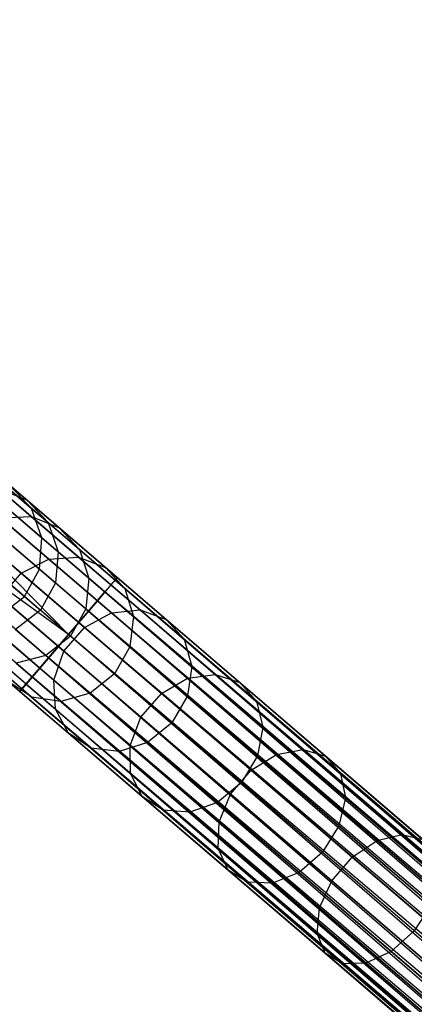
# Model space of a CAD drawing. Extents: x -102 to 102, y -101 to 102.
# Tile 192 of 256: x -61.89 to -56.65, y 47.54 to 60.61. Entities that reach past the tile are written whole.
import ezdxf

# ---------------------------------------------------------------- set-up
doc = ezdxf.new("R2010")
doc.units = 0
doc.header["$LTSCALE"] = 25.4
doc.layers.get('0').update_dxf_attribs({"linetype": 'CONTINUOUS'})

# ---------------------------------------------------------------- blocks, each defined once
blk = doc.blocks.new('NL2500011659_STL')
at = {"color": 0}
for p, q in [((-75.537, 65.955, -28.874), (-61.731, 54.127, -288.874)), ((-75.537, 65.955, -28.874), (-61.731, 54.127, -288.874)), ((-75.4, 65.564, -28.848), (-61.593, 53.735, -288.848)), ((-75.4, 65.564, -28.848), (-61.593, 53.735, -288.848)), ((-75.433, 65.15, -28.831), (-61.627, 53.321, -288.831)), ((-75.433, 65.15, -28.831), (-61.627, 53.321, -288.831)), ((-75.633, 64.785, -28.825), (-61.826, 52.956, -288.825)), ((-75.633, 64.785, -28.825), (-61.826, 52.956, -288.825)), ((-60.676, 53.111, -7), (-62.496, 54.67, -7.141)), ((-60.676, 53.111, -7), (-62.496, 54.67, -7.141)), ((-60.592, 53.208, -7.395), (-62.377, 54.738, -7.533)), ((-60.592, 53.208, -7.395), (-62.377, 54.738, -7.533)), ((-60.62, 53.175, -7.809), (-62.369, 54.673, -7.944)), ((-60.62, 53.175, -7.809), (-62.369, 54.673, -7.944)), ((-60.857, 52.9, -6.691), (-62.704, 54.482, -6.834)), ((-60.857, 52.9, -6.691), (-62.704, 54.482, -6.834)), ((-60.756, 53.018, -8.169), (-62.472, 54.488, -8.302)), ((-60.756, 53.018, -8.169), (-62.472, 54.488, -8.302)), ((-62.17, 54.391, -291.276), (-61.738, 54.021, -293.573)), ((-62.17, 54.391, -291.276), (-61.738, 54.021, -293.573)), ((-62.17, 54.391, -291.276), (-61.791, 54.236, -291.204)), ((-62.17, 54.391, -291.276), (-61.791, 54.236, -291.204)), ((-61.731, 54.127, -288.874), (-62.016, 54.428, -288.902)), ((-62.016, 54.428, -288.902), (-61.791, 54.236, -291.204)), ((-62.016, 54.428, -288.902), (-61.791, 54.236, -291.204)), ((-61.731, 54.127, -288.874), (-62.016, 54.428, -288.902)), ((-61.791, 54.236, -291.204), (-61.368, 53.873, -293.455)), ((-61.791, 54.236, -291.204), (-61.368, 53.873, -293.455)), ((-61.791, 54.236, -291.204), (-61.511, 53.939, -291.127)), ((-61.791, 54.236, -291.204), (-61.511, 53.939, -291.127)), ((-61.239, 52.453, -6.5), (-62.966, 54.207, -6.666)), ((-61.239, 52.453, -6.5), (-62.966, 54.207, -6.666)), ((-61.104, 52.611, -6.522), (-62.966, 54.207, -6.666)), ((-61.104, 52.611, -6.522), (-62.966, 54.207, -6.666)), ((-60.974, 52.762, -8.414), (-62.669, 54.214, -8.544)), ((-60.974, 52.762, -8.414), (-62.669, 54.214, -8.544)), ((-61.593, 53.735, -288.848), (-61.731, 54.127, -288.874)), ((-61.731, 54.127, -288.874), (-61.511, 53.939, -291.127)), ((-61.731, 54.127, -288.874), (-61.511, 53.939, -291.127)), ((-61.593, 53.735, -288.848), (-61.731, 54.127, -288.874)), ((-62.143, 54.002, -293.664), (-61.738, 54.021, -293.573)), ((-62.143, 54.002, -293.664), (-61.738, 54.021, -293.573)), ((-62.143, 54.002, -293.664), (-61.503, 53.454, -295.913)), ((-62.143, 54.002, -293.664), (-61.503, 53.454, -295.913)), ((-61.738, 54.021, -293.573), (-61.108, 53.481, -295.788)), ((-61.738, 54.021, -293.573), (-61.108, 53.481, -295.788)), ((-61.738, 54.021, -293.573), (-61.368, 53.873, -293.455)), ((-61.738, 54.021, -293.573), (-61.368, 53.873, -293.455)), ((-61.374, 52.295, -6.522), (-63.237, 53.891, -6.666)), ((-61.374, 52.295, -6.522), (-63.237, 53.891, -6.666)), ((-61.239, 52.453, -6.5), (-63.237, 53.891, -6.666)), ((-61.239, 52.453, -6.5), (-63.237, 53.891, -6.666)), ((-61.239, 52.453, -8.5), (-62.926, 53.898, -8.63)), ((-61.239, 52.453, -8.5), (-62.926, 53.898, -8.63)), ((-61.511, 53.939, -291.127), (-61.096, 53.583, -293.333)), ((-61.511, 53.939, -291.127), (-61.096, 53.583, -293.333)), ((-61.511, 53.939, -291.127), (-61.378, 53.55, -291.061)), ((-61.511, 53.939, -291.127), (-61.378, 53.55, -291.061)), ((-61.368, 53.873, -293.455), (-60.749, 53.343, -295.628)), ((-61.368, 53.873, -293.455), (-60.749, 53.343, -295.628)), ((-61.368, 53.873, -293.455), (-61.096, 53.583, -293.333)), ((-61.368, 53.873, -293.455), (-61.096, 53.583, -293.333)), ((-62.513, 53.818, -293.714), (-61.868, 53.266, -295.981)), ((-62.513, 53.818, -293.714), (-61.868, 53.266, -295.981)), ((-61.627, 53.321, -288.831), (-61.593, 53.735, -288.848)), ((-61.627, 53.321, -288.831), (-61.593, 53.735, -288.848)), ((-61.593, 53.735, -288.848), (-61.378, 53.55, -291.061)), ((-61.593, 53.735, -288.848), (-61.378, 53.55, -291.061)), ((-61.621, 52.007, -6.691), (-63.469, 53.59, -6.834)), ((-61.621, 52.007, -6.691), (-63.469, 53.59, -6.834)), ((-61.504, 52.144, -8.414), (-63.198, 53.596, -8.544)), ((-61.504, 52.144, -8.414), (-63.198, 53.596, -8.544)), ((-61.096, 53.583, -293.333), (-60.49, 53.064, -295.461)), ((-61.096, 53.583, -293.333), (-60.49, 53.064, -295.461)), ((-61.096, 53.583, -293.333), (-60.97, 53.201, -293.226)), ((-61.096, 53.583, -293.333), (-60.97, 53.201, -293.226)), ((-61.868, 53.266, -295.981), (-61.503, 53.454, -295.913)), ((-61.868, 53.266, -295.981), (-61.503, 53.454, -295.913)), ((-61.503, 53.454, -295.913), (-61.108, 53.481, -295.788)), ((-61.503, 53.454, -295.913), (-61.108, 53.481, -295.788)), ((-61.503, 53.454, -295.913), (-60.671, 52.741, -298.049)), ((-61.503, 53.454, -295.913), (-60.671, 52.741, -298.049)), ((-61.378, 53.55, -291.061), (-61.414, 53.139, -291.016)), ((-61.378, 53.55, -291.061), (-61.414, 53.139, -291.016)), ((-61.378, 53.55, -291.061), (-60.97, 53.201, -293.226)), ((-61.378, 53.55, -291.061), (-60.97, 53.201, -293.226)), ((-61.108, 53.481, -295.788), (-60.288, 52.779, -297.893)), ((-61.108, 53.481, -295.788), (-60.288, 52.779, -297.893)), ((-61.108, 53.481, -295.788), (-60.749, 53.343, -295.628)), ((-61.108, 53.481, -295.788), (-60.749, 53.343, -295.628)), ((-61.802, 51.795, -7), (-63.623, 53.355, -7.141)), ((-61.802, 51.795, -7), (-63.623, 53.355, -7.141)), ((-61.723, 51.889, -8.169), (-63.439, 53.359, -8.302)), ((-61.723, 51.889, -8.169), (-63.439, 53.359, -8.302)), ((-61.826, 52.956, -288.825), (-61.627, 53.321, -288.831)), ((-61.826, 52.956, -288.825), (-61.627, 53.321, -288.831)), ((-61.627, 53.321, -288.831), (-61.414, 53.139, -291.016)), ((-61.627, 53.321, -288.831), (-61.414, 53.139, -291.016)), ((-60.749, 53.343, -295.628), (-59.945, 52.654, -297.692)), ((-60.749, 53.343, -295.628), (-59.945, 52.654, -297.692)), ((-60.749, 53.343, -295.628), (-60.49, 53.064, -295.461)), ((-60.749, 53.343, -295.628), (-60.49, 53.064, -295.461)), ((-61.886, 51.698, -7.395), (-63.671, 53.227, -7.533)), ((-61.886, 51.698, -7.395), (-63.671, 53.227, -7.533)), ((-61.858, 51.731, -7.809), (-63.606, 53.229, -7.944)), ((-61.858, 51.731, -7.809), (-63.606, 53.229, -7.944)), ((-62.139, 52.95, -295.981), (-61.868, 53.266, -295.981)), ((-62.139, 52.95, -295.981), (-61.868, 53.266, -295.981)), ((-61.868, 53.266, -295.981), (-61.029, 52.547, -298.135)), ((-61.868, 53.266, -295.981), (-61.029, 52.547, -298.135)), ((-60.97, 53.201, -293.226), (-61.011, 52.794, -293.154)), ((-60.97, 53.201, -293.226), (-61.011, 52.794, -293.154)), ((-60.97, 53.201, -293.226), (-60.376, 52.692, -295.315)), ((-60.97, 53.201, -293.226), (-60.376, 52.692, -295.315)), ((-60.592, 53.208, -7.395), (-60.676, 53.111, -7)), ((-60.592, 53.208, -7.395), (-60.676, 53.111, -7)), ((-60.62, 53.175, -7.809), (-60.592, 53.208, -7.395)), ((-60.62, 53.175, -7.809), (-60.592, 53.208, -7.395)), ((-60.592, 53.208, -7.395), (-32.205, 28.888, -7.605)), ((-32.205, 28.888, -7.395), (-60.592, 53.208, -7.395)), ((-60.592, 53.208, -7.395), (-32.205, 28.888, -7.605)), ((-32.233, 28.855, -7.191), (-60.592, 53.208, -7.395)), ((-32.233, 28.855, -7.191), (-60.592, 53.208, -7.395)), ((-32.205, 28.888, -7.395), (-60.592, 53.208, -7.395)), ((-61.414, 53.139, -291.016), (-61.614, 52.774, -291)), ((-61.414, 53.139, -291.016), (-61.614, 52.774, -291)), ((-61.414, 53.139, -291.016), (-61.011, 52.794, -293.154)), ((-61.414, 53.139, -291.016), (-61.011, 52.794, -293.154)), ((-60.676, 53.111, -7), (-60.857, 52.9, -6.691)), ((-60.676, 53.111, -7), (-60.857, 52.9, -6.691)), ((-60.756, 53.018, -8.169), (-60.62, 53.175, -7.809)), ((-60.756, 53.018, -8.169), (-60.62, 53.175, -7.809)), ((-60.676, 53.111, -7), (-32.233, 28.855, -7.191)), ((-32.368, 28.697, -6.831), (-60.676, 53.111, -7)), ((-32.368, 28.697, -6.831), (-60.676, 53.111, -7)), ((-32.288, 28.79, -7), (-60.676, 53.111, -7)), ((-32.288, 28.79, -7), (-60.676, 53.111, -7)), ((-60.676, 53.111, -7), (-32.233, 28.855, -7.191)), ((-60.62, 53.175, -7.809), (-32.288, 28.79, -8)), ((-32.205, 28.888, -7.605), (-60.62, 53.175, -7.809)), ((-32.205, 28.888, -7.605), (-60.62, 53.175, -7.809)), ((-32.233, 28.855, -7.809), (-60.62, 53.175, -7.809)), ((-32.233, 28.855, -7.809), (-60.62, 53.175, -7.809)), ((-60.62, 53.175, -7.809), (-32.288, 28.79, -8)), ((-60.49, 53.064, -295.461), (-59.703, 52.389, -297.483)), ((-60.49, 53.064, -295.461), (-59.703, 52.389, -297.483)), ((-60.49, 53.064, -295.461), (-60.376, 52.692, -295.315)), ((-60.49, 53.064, -295.461), (-60.376, 52.692, -295.315)), ((-62.156, 52.703, -288.831), (-61.826, 52.956, -288.825)), ((-62.156, 52.703, -288.831), (-61.826, 52.956, -288.825)), ((-62.139, 52.95, -295.981), (-61.3, 52.231, -298.135)), ((-62.139, 52.95, -295.981), (-61.3, 52.231, -298.135)), ((-61.826, 52.956, -288.825), (-61.614, 52.774, -291)), ((-61.826, 52.956, -288.825), (-61.614, 52.774, -291)), ((-60.974, 52.762, -8.414), (-60.756, 53.018, -8.169)), ((-60.974, 52.762, -8.414), (-60.756, 53.018, -8.169)), ((-60.756, 53.018, -8.169), (-32.469, 28.579, -8.309)), ((-32.288, 28.79, -8), (-60.756, 53.018, -8.169)), ((-32.288, 28.79, -8), (-60.756, 53.018, -8.169)), ((-32.368, 28.697, -8.169), (-60.756, 53.018, -8.169)), ((-32.368, 28.697, -8.169), (-60.756, 53.018, -8.169)), ((-60.756, 53.018, -8.169), (-32.469, 28.579, -8.309)), ((-60.857, 52.9, -6.691), (-61.104, 52.611, -6.522)), ((-60.857, 52.9, -6.691), (-61.104, 52.611, -6.522)), ((-60.857, 52.9, -6.691), (-32.368, 28.697, -6.831)), ((-32.587, 28.441, -6.586), (-60.857, 52.9, -6.691)), ((-32.587, 28.441, -6.586), (-60.857, 52.9, -6.691)), ((-32.469, 28.579, -6.691), (-60.857, 52.9, -6.691)), ((-32.469, 28.579, -6.691), (-60.857, 52.9, -6.691)), ((-60.857, 52.9, -6.691), (-32.368, 28.697, -6.831)), ((-61.614, 52.774, -291), (-61.943, 52.521, -291.016)), ((-61.614, 52.774, -291), (-61.943, 52.521, -291.016)), ((-61.213, 52.431, -293.128), (-61.614, 52.774, -291)), ((-61.213, 52.431, -293.128), (-61.614, 52.774, -291)), ((-61.239, 52.453, -8.5), (-60.974, 52.762, -8.414)), ((-61.239, 52.453, -8.5), (-60.974, 52.762, -8.414)), ((-61.011, 52.794, -293.154), (-61.213, 52.431, -293.128)), ((-61.011, 52.794, -293.154), (-61.213, 52.431, -293.128)), ((-61.029, 52.547, -298.135), (-60.671, 52.741, -298.049)), ((-61.029, 52.547, -298.135), (-60.671, 52.741, -298.049)), ((-61.011, 52.794, -293.154), (-60.425, 52.291, -295.216)), ((-61.011, 52.794, -293.154), (-60.425, 52.291, -295.216)), ((-60.974, 52.762, -8.414), (-32.716, 28.29, -8.478)), ((-32.469, 28.579, -8.309), (-60.974, 52.762, -8.414)), ((-32.469, 28.579, -8.309), (-60.974, 52.762, -8.414)), ((-32.587, 28.441, -8.414), (-60.974, 52.762, -8.414)), ((-32.587, 28.441, -8.414), (-60.974, 52.762, -8.414)), ((-60.974, 52.762, -8.414), (-32.716, 28.29, -8.478)), ((-60.671, 52.741, -298.049), (-60.288, 52.779, -297.893)), ((-60.671, 52.741, -298.049), (-60.288, 52.779, -297.893)), ((-60.671, 52.741, -298.049), (-59.658, 51.872, -300.045)), ((-60.671, 52.741, -298.049), (-59.658, 51.872, -300.045)), ((-60.376, 52.692, -295.315), (-60.425, 52.291, -295.216)), ((-60.376, 52.692, -295.315), (-60.425, 52.291, -295.216)), ((-60.376, 52.692, -295.315), (-59.602, 52.03, -297.3)), ((-60.376, 52.692, -295.315), (-59.602, 52.03, -297.3)), ((-60.288, 52.779, -297.893), (-59.289, 51.923, -299.859)), ((-60.288, 52.779, -297.893), (-59.289, 51.923, -299.859)), ((-60.288, 52.779, -297.893), (-59.945, 52.654, -297.692)), ((-60.288, 52.779, -297.893), (-59.945, 52.654, -297.692)), ((-62.268, 52.561, -295.913), (-61.436, 51.848, -298.049)), ((-62.268, 52.561, -295.913), (-61.436, 51.848, -298.049)), ((-61.3, 52.231, -298.135), (-61.029, 52.547, -298.135)), ((-61.3, 52.231, -298.135), (-61.029, 52.547, -298.135)), ((-61.104, 52.611, -6.522), (-61.239, 52.453, -6.5)), ((-61.104, 52.611, -6.522), (-61.239, 52.453, -6.5)), ((-61.104, 52.611, -6.522), (-32.587, 28.441, -6.586)), ((-32.716, 28.29, -6.522), (-61.104, 52.611, -6.522)), ((-32.716, 28.29, -6.522), (-61.104, 52.611, -6.522)), ((-61.104, 52.611, -6.522), (-32.587, 28.441, -6.586)), ((-61.029, 52.547, -298.135), (-60.007, 51.672, -300.147)), ((-61.029, 52.547, -298.135), (-60.007, 51.672, -300.147)), ((-59.945, 52.654, -297.692), (-58.966, 51.815, -299.621)), ((-59.945, 52.654, -297.692), (-58.966, 51.815, -299.621)), ((-59.945, 52.654, -297.692), (-59.703, 52.389, -297.483)), ((-59.945, 52.654, -297.692), (-59.703, 52.389, -297.483)), ((-61.943, 52.521, -291.016), (-61.541, 52.176, -293.154)), ((-61.943, 52.521, -291.016), (-61.541, 52.176, -293.154)), ((-61.213, 52.431, -293.128), (-61.541, 52.176, -293.154)), ((-61.213, 52.431, -293.128), (-61.541, 52.176, -293.154)), ((-61.504, 52.144, -8.414), (-61.239, 52.453, -8.5)), ((-61.504, 52.144, -8.414), (-61.239, 52.453, -8.5)), ((-61.239, 52.453, -6.5), (-61.374, 52.295, -6.522)), ((-61.239, 52.453, -6.5), (-61.374, 52.295, -6.522)), ((-32.716, 28.29, -8.478), (-61.239, 52.453, -8.5)), ((-32.852, 28.132, -6.5), (-61.239, 52.453, -6.5)), ((-32.852, 28.132, -6.5), (-61.239, 52.453, -6.5)), ((-32.852, 28.132, -8.5), (-61.239, 52.453, -8.5)), ((-32.716, 28.29, -8.478), (-61.239, 52.453, -8.5)), ((-32.852, 28.132, -8.5), (-61.239, 52.453, -8.5)), ((-32.987, 27.975, -8.478), (-61.239, 52.453, -8.5)), ((-32.987, 27.975, -8.478), (-61.239, 52.453, -8.5)), ((-60.629, 51.931, -295.181), (-61.213, 52.431, -293.128)), ((-60.629, 51.931, -295.181), (-61.213, 52.431, -293.128)), ((-61.374, 52.295, -6.522), (-61.621, 52.007, -6.691)), ((-61.374, 52.295, -6.522), (-61.621, 52.007, -6.691)), ((-33.116, 27.824, -6.586), (-61.374, 52.295, -6.522)), ((-33.116, 27.824, -6.586), (-61.374, 52.295, -6.522)), ((-32.987, 27.975, -6.522), (-61.374, 52.295, -6.522)), ((-32.987, 27.975, -6.522), (-61.374, 52.295, -6.522)), ((-60.425, 52.291, -295.216), (-60.629, 51.931, -295.181)), ((-60.425, 52.291, -295.216), (-60.629, 51.931, -295.181)), ((-60.425, 52.291, -295.216), (-59.661, 51.637, -297.176)), ((-60.425, 52.291, -295.216), (-59.661, 51.637, -297.176)), ((-59.703, 52.389, -297.483), (-58.744, 51.568, -299.371)), ((-59.703, 52.389, -297.483), (-58.744, 51.568, -299.371)), ((-59.703, 52.389, -297.483), (-59.602, 52.03, -297.3)), ((-59.703, 52.389, -297.483), (-59.602, 52.03, -297.3)), ((-62.235, 52.166, -295.788), (-61.415, 51.463, -297.893)), ((-62.235, 52.166, -295.788), (-61.415, 51.463, -297.893)), ((-61.541, 52.176, -293.154), (-61.937, 52.072, -293.226)), ((-61.541, 52.176, -293.154), (-61.937, 52.072, -293.226)), ((-61.723, 51.889, -8.169), (-61.504, 52.144, -8.414)), ((-61.723, 51.889, -8.169), (-61.504, 52.144, -8.414)), ((-61.541, 52.176, -293.154), (-60.954, 51.673, -295.216)), ((-61.541, 52.176, -293.154), (-60.954, 51.673, -295.216)), ((-61.504, 52.144, -8.414), (-33.234, 27.686, -8.309)), ((-32.987, 27.975, -8.478), (-61.504, 52.144, -8.414)), ((-32.987, 27.975, -8.478), (-61.504, 52.144, -8.414)), ((-33.116, 27.824, -8.414), (-61.504, 52.144, -8.414)), ((-33.116, 27.824, -8.414), (-61.504, 52.144, -8.414)), ((-61.504, 52.144, -8.414), (-33.234, 27.686, -8.309)), ((-61.436, 51.848, -298.049), (-61.3, 52.231, -298.135)), ((-61.436, 51.848, -298.049), (-61.3, 52.231, -298.135)), ((-61.3, 52.231, -298.135), (-60.278, 51.356, -300.147)), ((-61.3, 52.231, -298.135), (-60.278, 51.356, -300.147)), ((-62.333, 52.138, -293.333), (-61.728, 51.62, -295.461)), ((-62.333, 52.138, -293.333), (-61.728, 51.62, -295.461)), ((-61.937, 52.072, -293.226), (-61.343, 51.563, -295.315)), ((-61.937, 52.072, -293.226), (-61.343, 51.563, -295.315)), ((-59.602, 52.03, -297.3), (-59.661, 51.637, -297.176)), ((-59.602, 52.03, -297.3), (-59.661, 51.637, -297.176)), ((-59.602, 52.03, -297.3), (-58.661, 51.223, -299.154)), ((-59.602, 52.03, -297.3), (-58.661, 51.223, -299.154)), ((-61.858, 51.731, -7.809), (-61.723, 51.889, -8.169)), ((-61.858, 51.731, -7.809), (-61.723, 51.889, -8.169)), ((-61.621, 52.007, -6.691), (-61.802, 51.795, -7)), ((-61.621, 52.007, -6.691), (-61.802, 51.795, -7)), ((-61.723, 51.889, -8.169), (-33.415, 27.475, -8)), ((-33.234, 27.686, -8.309), (-61.723, 51.889, -8.169)), ((-33.234, 27.686, -8.309), (-61.723, 51.889, -8.169)), ((-33.335, 27.568, -8.169), (-61.723, 51.889, -8.169)), ((-33.335, 27.568, -8.169), (-61.723, 51.889, -8.169)), ((-61.723, 51.889, -8.169), (-33.415, 27.475, -8)), ((-61.621, 52.007, -6.691), (-33.116, 27.824, -6.586)), ((-33.335, 27.568, -6.831), (-61.621, 52.007, -6.691)), ((-33.335, 27.568, -6.831), (-61.621, 52.007, -6.691)), ((-33.234, 27.686, -6.691), (-61.621, 52.007, -6.691)), ((-33.234, 27.686, -6.691), (-61.621, 52.007, -6.691)), ((-61.621, 52.007, -6.691), (-33.116, 27.824, -6.586)), ((-60.629, 51.931, -295.181), (-60.954, 51.673, -295.216)), ((-60.629, 51.931, -295.181), (-60.954, 51.673, -295.216)), ((-59.869, 51.28, -297.132), (-60.629, 51.931, -295.181)), ((-59.869, 51.28, -297.132), (-60.629, 51.931, -295.181)), ((-59.658, 51.872, -300.045), (-59.289, 51.923, -299.859)), ((-59.658, 51.872, -300.045), (-59.289, 51.923, -299.859)), ((-59.289, 51.923, -299.859), (-58.125, 50.926, -301.661)), ((-59.289, 51.923, -299.859), (-58.125, 50.926, -301.661)), ((-59.289, 51.923, -299.859), (-58.966, 51.815, -299.621)), ((-59.289, 51.923, -299.859), (-58.966, 51.815, -299.621)), ((-61.728, 51.62, -295.461), (-62.044, 51.833, -295.628)), ((-62.044, 51.833, -295.628), (-61.239, 51.144, -297.692)), ((-62.044, 51.833, -295.628), (-61.239, 51.144, -297.692)), ((-61.728, 51.62, -295.461), (-62.044, 51.833, -295.628)), ((-61.802, 51.795, -7), (-61.886, 51.698, -7.395)), ((-61.802, 51.795, -7), (-61.886, 51.698, -7.395)), ((-61.802, 51.795, -7), (-33.335, 27.568, -6.831)), ((-33.47, 27.41, -7.191), (-61.802, 51.795, -7)), ((-33.47, 27.41, -7.191), (-61.802, 51.795, -7)), ((-33.415, 27.475, -7), (-61.802, 51.795, -7)), ((-33.415, 27.475, -7), (-61.802, 51.795, -7)), ((-61.802, 51.795, -7), (-33.335, 27.568, -6.831)), ((-61.415, 51.463, -297.893), (-61.436, 51.848, -298.049)), ((-61.436, 51.848, -298.049), (-60.422, 50.979, -300.045)), ((-61.436, 51.848, -298.049), (-60.422, 50.979, -300.045)), ((-61.415, 51.463, -297.893), (-61.436, 51.848, -298.049)), ((-60.007, 51.672, -300.147), (-59.658, 51.872, -300.045)), ((-60.007, 51.672, -300.147), (-59.658, 51.872, -300.045)), ((-59.658, 51.872, -300.045), (-58.476, 50.86, -301.875)), ((-59.658, 51.872, -300.045), (-58.476, 50.86, -301.875)), ((-58.966, 51.815, -299.621), (-57.825, 50.837, -301.388)), ((-58.966, 51.815, -299.621), (-57.825, 50.837, -301.388)), ((-58.966, 51.815, -299.621), (-58.744, 51.568, -299.371)), ((-58.966, 51.815, -299.621), (-58.744, 51.568, -299.371)), ((-61.886, 51.698, -7.395), (-61.858, 51.731, -7.809)), ((-61.886, 51.698, -7.395), (-61.858, 51.731, -7.809)), ((-33.499, 27.377, -7.395), (-61.886, 51.698, -7.395)), ((-33.499, 27.377, -7.605), (-61.886, 51.698, -7.395)), ((-61.886, 51.698, -7.395), (-33.47, 27.41, -7.191)), ((-33.499, 27.377, -7.605), (-61.886, 51.698, -7.395)), ((-33.499, 27.377, -7.395), (-61.886, 51.698, -7.395)), ((-61.886, 51.698, -7.395), (-33.47, 27.41, -7.191)), ((-61.858, 51.731, -7.809), (-33.499, 27.377, -7.605)), ((-33.415, 27.475, -8), (-61.858, 51.731, -7.809)), ((-33.415, 27.475, -8), (-61.858, 51.731, -7.809)), ((-33.47, 27.41, -7.809), (-61.858, 51.731, -7.809)), ((-33.47, 27.41, -7.809), (-61.858, 51.731, -7.809)), ((-61.858, 51.731, -7.809), (-33.499, 27.377, -7.605)), ((-61.343, 51.563, -295.315), (-61.728, 51.62, -295.461)), ((-61.728, 51.62, -295.461), (-60.94, 50.945, -297.483)), ((-61.728, 51.62, -295.461), (-60.94, 50.945, -297.483)), ((-61.343, 51.563, -295.315), (-61.728, 51.62, -295.461)), ((-60.954, 51.673, -295.216), (-61.343, 51.563, -295.315)), ((-60.954, 51.673, -295.216), (-61.343, 51.563, -295.315)), ((-60.954, 51.673, -295.216), (-60.191, 51.019, -297.176)), ((-60.954, 51.673, -295.216), (-60.191, 51.019, -297.176)), ((-60.278, 51.356, -300.147), (-60.007, 51.672, -300.147)), ((-60.278, 51.356, -300.147), (-60.007, 51.672, -300.147)), ((-60.007, 51.672, -300.147), (-58.816, 50.651, -301.991)), ((-60.007, 51.672, -300.147), (-58.816, 50.651, -301.991)), ((-59.661, 51.637, -297.176), (-59.869, 51.28, -297.132)), ((-59.661, 51.637, -297.176), (-59.869, 51.28, -297.132)), ((-59.661, 51.637, -297.176), (-58.732, 50.841, -299.007)), ((-59.661, 51.637, -297.176), (-58.732, 50.841, -299.007)), ((-61.343, 51.563, -295.315), (-60.569, 50.901, -297.3)), ((-61.343, 51.563, -295.315), (-60.569, 50.901, -297.3)), ((-58.744, 51.568, -299.371), (-57.626, 50.61, -301.102)), ((-58.744, 51.568, -299.371), (-57.626, 50.61, -301.102)), ((-58.744, 51.568, -299.371), (-58.661, 51.223, -299.154)), ((-58.744, 51.568, -299.371), (-58.661, 51.223, -299.154)), ((-61.239, 51.144, -297.692), (-61.415, 51.463, -297.893)), ((-61.415, 51.463, -297.893), (-60.416, 50.608, -299.859)), ((-61.415, 51.463, -297.893), (-60.416, 50.608, -299.859)), ((-61.239, 51.144, -297.692), (-61.415, 51.463, -297.893)), ((-60.422, 50.979, -300.045), (-60.278, 51.356, -300.147)), ((-60.422, 50.979, -300.045), (-60.278, 51.356, -300.147)), ((-60.278, 51.356, -300.147), (-59.087, 50.335, -301.991)), ((-60.278, 51.356, -300.147), (-59.087, 50.335, -301.991)), ((-59.869, 51.28, -297.132), (-60.191, 51.019, -297.176)), ((-59.869, 51.28, -297.132), (-60.191, 51.019, -297.176)), ((-58.944, 50.487, -298.955), (-59.869, 51.28, -297.132)), ((-58.944, 50.487, -298.955), (-59.869, 51.28, -297.132)), ((-60.94, 50.945, -297.483), (-61.239, 51.144, -297.692)), ((-61.239, 51.144, -297.692), (-60.26, 50.305, -299.621)), ((-61.239, 51.144, -297.692), (-60.26, 50.305, -299.621)), ((-60.94, 50.945, -297.483), (-61.239, 51.144, -297.692)), ((-58.661, 51.223, -299.154), (-58.732, 50.841, -299.007)), ((-58.661, 51.223, -299.154), (-58.732, 50.841, -299.007)), ((-58.661, 51.223, -299.154), (-57.563, 50.283, -300.853)), ((-58.661, 51.223, -299.154), (-57.563, 50.283, -300.853)), ((-60.191, 51.019, -297.176), (-60.569, 50.901, -297.3)), ((-60.191, 51.019, -297.176), (-60.569, 50.901, -297.3)), ((-60.416, 50.608, -299.859), (-60.422, 50.979, -300.045)), ((-60.422, 50.979, -300.045), (-59.241, 49.967, -301.875)), ((-60.422, 50.979, -300.045), (-59.241, 49.967, -301.875)), ((-60.416, 50.608, -299.859), (-60.422, 50.979, -300.045)), ((-60.191, 51.019, -297.176), (-59.261, 50.223, -299.007)), ((-60.191, 51.019, -297.176), (-59.261, 50.223, -299.007)), ((-60.569, 50.901, -297.3), (-60.94, 50.945, -297.483)), ((-60.94, 50.945, -297.483), (-59.981, 50.123, -299.371)), ((-60.94, 50.945, -297.483), (-59.981, 50.123, -299.371)), ((-60.569, 50.901, -297.3), (-60.94, 50.945, -297.483)), ((-60.569, 50.901, -297.3), (-59.628, 50.094, -299.154)), ((-60.569, 50.901, -297.3), (-59.628, 50.094, -299.154)), ((-58.732, 50.841, -299.007), (-58.944, 50.487, -298.955)), ((-58.732, 50.841, -299.007), (-58.944, 50.487, -298.955)), ((-58.816, 50.651, -301.991), (-58.476, 50.86, -301.875)), ((-58.816, 50.651, -301.991), (-58.476, 50.86, -301.875)), ((-58.732, 50.841, -299.007), (-57.648, 49.912, -300.685)), ((-58.732, 50.841, -299.007), (-57.648, 49.912, -300.685)), ((-58.476, 50.86, -301.875), (-58.125, 50.926, -301.661)), ((-58.476, 50.86, -301.875), (-58.125, 50.926, -301.661)), ((-58.476, 50.86, -301.875), (-57.142, 49.717, -303.512)), ((-58.476, 50.86, -301.875), (-57.142, 49.717, -303.512)), ((-58.125, 50.926, -301.661), (-56.811, 49.8, -303.274)), ((-58.125, 50.926, -301.661), (-56.811, 49.8, -303.274)), ((-58.125, 50.926, -301.661), (-57.825, 50.837, -301.388)), ((-58.125, 50.926, -301.661), (-57.825, 50.837, -301.388)), ((-57.825, 50.837, -301.388), (-56.536, 49.733, -302.97)), ((-57.825, 50.837, -301.388), (-56.536, 49.733, -302.97)), ((-57.825, 50.837, -301.388), (-57.626, 50.61, -301.102)), ((-57.825, 50.837, -301.388), (-57.626, 50.61, -301.102)), ((-60.26, 50.305, -299.621), (-60.416, 50.608, -299.859)), ((-60.416, 50.608, -299.859), (-59.252, 49.611, -301.661)), ((-60.416, 50.608, -299.859), (-59.252, 49.611, -301.661)), ((-60.26, 50.305, -299.621), (-60.416, 50.608, -299.859)), ((-59.087, 50.335, -301.991), (-58.816, 50.651, -301.991)), ((-59.087, 50.335, -301.991), (-58.816, 50.651, -301.991)), ((-58.816, 50.651, -301.991), (-57.472, 49.499, -303.642)), ((-58.816, 50.651, -301.991), (-57.472, 49.499, -303.642)), ((-57.626, 50.61, -301.102), (-56.364, 49.529, -302.652)), ((-57.626, 50.61, -301.102), (-56.364, 49.529, -302.652)), ((-57.626, 50.61, -301.102), (-57.563, 50.283, -300.853)), ((-57.626, 50.61, -301.102), (-57.563, 50.283, -300.853)), ((-58.944, 50.487, -298.955), (-59.261, 50.223, -299.007)), ((-58.944, 50.487, -298.955), (-59.261, 50.223, -299.007)), ((-57.865, 49.563, -300.625), (-58.944, 50.487, -298.955)), ((-57.865, 49.563, -300.625), (-58.944, 50.487, -298.955)), ((-59.241, 49.967, -301.875), (-59.087, 50.335, -301.991)), ((-59.241, 49.967, -301.875), (-59.087, 50.335, -301.991)), ((-59.087, 50.335, -301.991), (-57.742, 49.183, -303.642)), ((-59.087, 50.335, -301.991), (-57.742, 49.183, -303.642)), ((-59.981, 50.123, -299.371), (-60.26, 50.305, -299.621)), ((-60.26, 50.305, -299.621), (-59.119, 49.327, -301.388)), ((-60.26, 50.305, -299.621), (-59.119, 49.327, -301.388)), ((-59.981, 50.123, -299.371), (-60.26, 50.305, -299.621)), ((-59.261, 50.223, -299.007), (-59.628, 50.094, -299.154)), ((-59.261, 50.223, -299.007), (-59.628, 50.094, -299.154)), ((-59.261, 50.223, -299.007), (-58.177, 49.294, -300.685)), ((-59.261, 50.223, -299.007), (-58.177, 49.294, -300.685)), ((-57.563, 50.283, -300.853), (-57.648, 49.912, -300.685)), ((-57.563, 50.283, -300.853), (-57.648, 49.912, -300.685)), ((-57.563, 50.283, -300.853), (-56.324, 49.221, -302.375)), ((-57.563, 50.283, -300.853), (-56.324, 49.221, -302.375)), ((-59.628, 50.094, -299.154), (-59.981, 50.123, -299.371)), ((-59.981, 50.123, -299.371), (-58.863, 49.165, -301.102)), ((-59.981, 50.123, -299.371), (-58.863, 49.165, -301.102)), ((-59.628, 50.094, -299.154), (-59.981, 50.123, -299.371)), ((-59.628, 50.094, -299.154), (-58.53, 49.154, -300.853)), ((-59.628, 50.094, -299.154), (-58.53, 49.154, -300.853)), ((-59.252, 49.611, -301.661), (-59.241, 49.967, -301.875)), ((-59.252, 49.611, -301.661), (-59.241, 49.967, -301.875)), ((-59.241, 49.967, -301.875), (-57.907, 48.825, -303.512)), ((-59.241, 49.967, -301.875), (-57.907, 48.825, -303.512)), ((-57.648, 49.912, -300.685), (-57.865, 49.563, -300.625)), ((-57.648, 49.912, -300.685), (-57.865, 49.563, -300.625)), ((-57.648, 49.912, -300.685), (-56.425, 48.864, -302.187)), ((-57.648, 49.912, -300.685), (-56.425, 48.864, -302.187)), ((-57.142, 49.717, -303.512), (-56.811, 49.8, -303.274)), ((-57.142, 49.717, -303.512), (-56.811, 49.8, -303.274)), ((-56.811, 49.8, -303.274), (-55.365, 48.561, -304.678)), ((-56.811, 49.8, -303.274), (-55.365, 48.561, -304.678)), ((-56.811, 49.8, -303.274), (-56.536, 49.733, -302.97)), ((-56.811, 49.8, -303.274), (-56.536, 49.733, -302.97)), ((-57.472, 49.499, -303.642), (-57.142, 49.717, -303.512)), ((-57.472, 49.499, -303.642), (-57.142, 49.717, -303.512)), ((-57.142, 49.717, -303.512), (-55.674, 48.46, -304.937)), ((-57.142, 49.717, -303.512), (-55.674, 48.46, -304.937)), ((-59.119, 49.327, -301.388), (-59.252, 49.611, -301.661)), ((-59.252, 49.611, -301.661), (-57.938, 48.485, -303.274)), ((-59.252, 49.611, -301.661), (-57.938, 48.485, -303.274)), ((-59.119, 49.327, -301.388), (-59.252, 49.611, -301.661)), ((-57.865, 49.563, -300.625), (-58.177, 49.294, -300.685)), ((-57.865, 49.563, -300.625), (-58.177, 49.294, -300.685)), ((-56.647, 48.519, -302.12), (-57.865, 49.563, -300.625)), ((-56.647, 48.519, -302.12), (-57.865, 49.563, -300.625)), ((-57.742, 49.183, -303.642), (-57.472, 49.499, -303.642)), ((-57.742, 49.183, -303.642), (-57.472, 49.499, -303.642)), ((-57.472, 49.499, -303.642), (-55.992, 48.231, -305.078)), ((-57.472, 49.499, -303.642), (-55.992, 48.231, -305.078)), ((-58.863, 49.165, -301.102), (-59.119, 49.327, -301.388)), ((-59.119, 49.327, -301.388), (-57.83, 48.223, -302.97)), ((-59.119, 49.327, -301.388), (-57.83, 48.223, -302.97)), ((-58.863, 49.165, -301.102), (-59.119, 49.327, -301.388)), ((-58.177, 49.294, -300.685), (-58.53, 49.154, -300.853)), ((-58.177, 49.294, -300.685), (-58.53, 49.154, -300.853)), ((-58.177, 49.294, -300.685), (-56.954, 48.246, -302.187)), ((-58.177, 49.294, -300.685), (-56.954, 48.246, -302.187)), ((-58.53, 49.154, -300.853), (-58.863, 49.165, -301.102)), ((-58.863, 49.165, -301.102), (-57.601, 48.084, -302.652)), ((-58.863, 49.165, -301.102), (-57.601, 48.084, -302.652)), ((-58.53, 49.154, -300.853), (-58.863, 49.165, -301.102)), ((-58.53, 49.154, -300.853), (-57.291, 48.092, -302.375)), ((-58.53, 49.154, -300.853), (-57.291, 48.092, -302.375)), ((-57.907, 48.825, -303.512), (-57.742, 49.183, -303.642)), ((-57.907, 48.825, -303.512), (-57.742, 49.183, -303.642)), ((-57.742, 49.183, -303.642), (-56.262, 47.915, -305.078)), ((-57.742, 49.183, -303.642), (-56.262, 47.915, -305.078)), ((-57.938, 48.485, -303.274), (-57.907, 48.825, -303.512)), ((-57.938, 48.485, -303.274), (-57.907, 48.825, -303.512)), ((-57.907, 48.825, -303.512), (-56.439, 47.567, -304.937)), ((-57.907, 48.825, -303.512), (-56.439, 47.567, -304.937)), ((-56.425, 48.864, -302.187), (-56.647, 48.519, -302.12)), ((-56.425, 48.864, -302.187), (-56.647, 48.519, -302.12)), ((-57.83, 48.223, -302.97), (-57.938, 48.485, -303.274)), ((-57.938, 48.485, -303.274), (-56.492, 47.246, -304.678)), ((-57.938, 48.485, -303.274), (-56.492, 47.246, -304.678)), ((-57.83, 48.223, -302.97), (-57.938, 48.485, -303.274)), ((-56.647, 48.519, -302.12), (-56.954, 48.246, -302.187)), ((-56.647, 48.519, -302.12), (-56.954, 48.246, -302.187)), ((-55.307, 47.371, -303.421), (-56.647, 48.519, -302.12)), ((-55.307, 47.371, -303.421), (-56.647, 48.519, -302.12)), ((-57.601, 48.084, -302.652), (-57.83, 48.223, -302.97)), ((-57.83, 48.223, -302.97), (-56.412, 47.008, -304.346)), ((-57.83, 48.223, -302.97), (-56.412, 47.008, -304.346)), ((-57.601, 48.084, -302.652), (-57.83, 48.223, -302.97)), ((-56.954, 48.246, -302.187), (-57.291, 48.092, -302.375)), ((-56.954, 48.246, -302.187), (-57.291, 48.092, -302.375)), ((-56.954, 48.246, -302.187), (-55.607, 47.093, -303.493)), ((-56.954, 48.246, -302.187), (-55.607, 47.093, -303.493)), ((-57.291, 48.092, -302.375), (-57.601, 48.084, -302.652)), ((-57.291, 48.092, -302.375), (-57.601, 48.084, -302.652)), ((-57.291, 48.092, -302.375), (-55.928, 46.924, -303.698)), ((-57.291, 48.092, -302.375), (-55.928, 46.924, -303.698)), ((-57.601, 48.084, -302.652), (-56.212, 46.894, -304)), ((-57.601, 48.084, -302.652), (-56.212, 46.894, -304))]:
    blk.add_line(p, q, dxfattribs=at)

msp = doc.modelspace()

# ---------------------------------------------------------------- block references
at = {"color": 0}
msp.add_blockref('NL2500011659_STL', (0, 0), dxfattribs=at)

doc.saveas('drawing.dxf')
